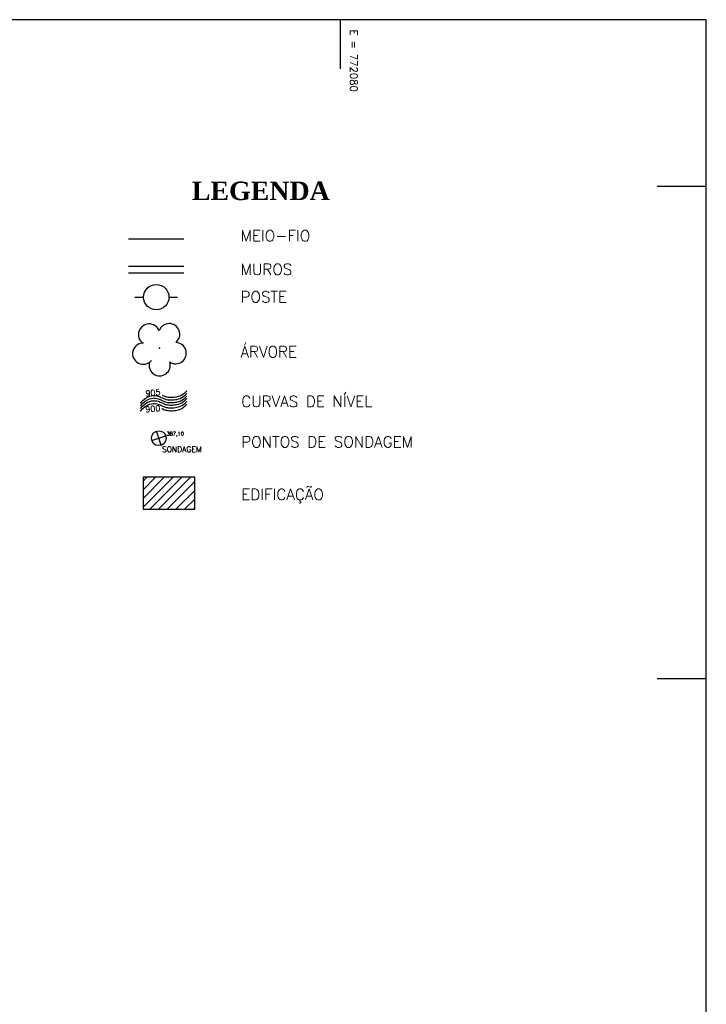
# Model space of a CAD drawing. Header units: inches. Extents: x 772018.1 to 772094.9, y 7566826.8 to 7566906.8.
# Tile 9 of 9: x 772067 to 772094.9, y 7566866.8 to 7566906.8. Entities that reach past the tile are written whole.
import ezdxf

# ---------------------------------------------------------------- set-up
doc = ezdxf.new("R2010")
doc.units = ezdxf.units.IN
doc.header["$MEASUREMENT"] = 0
doc.linetypes.add('CONTINUO', pattern=[0])
doc.linetypes.add('TRACEJADO', pattern=[1.74, 1.6, -0.14])
for name, color, linetype in [('_ARVORE', 7, 'CONTINUO'), ('_SONDAGEM', 7, 'CONTINUO'), ('ARESTAS', 2, 'Continuous'), ('CERCA', 7, 'CONTINUO'), ('CurvasTG', 7, 'CONTINUO'), ('MFIO', 7, 'CONTINUO'), ('MURO', 7, 'CONTINUO'), ('Perfil', 7, 'CONTINUO'), ('POSTE', 7, 'CONTINUO')]:
    doc.layers.add(name, color=color, linetype=linetype)
doc.styles.add('LUIZ', font='timesbd.ttf', dxfattribs={"height": 10})
doc.styles.add('SIMPLEX', font='simplex', dxfattribs={"height": 0.2})

# ---------------------------------------------------------------- blocks, each defined once
blk = doc.blocks.new('FOL24F948AC56E5343DE19CE2C')
at = {"layer": 'MURO', "color": 1, "linetype": 'CONTINUO', "flags": 128}
blk.add_lwpolyline([(0, 0), (76.8, 0), (76.8, 80), (0, 80)], close=True, dxfattribs=at)
for points in [[(61.932, 80), (61.932, 78)], [(76.8, 73.228), (74.8, 73.228)], [(76.8, 53.228), (74.8, 53.228)]]:
    blk.add_lwpolyline(points, dxfattribs=at)
at = {"layer": 'MURO', "color": 1, "style": 'SIMPLEX'}
blk.add_text('E = 772080', height=0.3, rotation=270, dxfattribs=at).set_placement((62.332, 79.6, -1.571))
blk = doc.blocks.new('SIMB_SOLEIRA')
at = {"color": 0, "linetype": 'Continuous', "flags": 128}
for points in [[(-0.141, -0.141), (0.141, 0.141)], [(0.141, -0.141), (-0.141, 0.141)]]:
    blk.add_lwpolyline(points, dxfattribs=at)
at = {"color": 0, "linetype": 'Continuous'}
blk.add_circle((0, 0), 0.2, dxfattribs=at)
at = {"color": 0}
blk.add_point((0, 0), dxfattribs=at)
for tag in ['desc:', 'cota:', 'pto:']:
    blk.add_attdef(tag, (0, 0), '', height=1)

msp = doc.modelspace()

# ---------------------------------------------------------------- hatches: boundary and pattern name
h = msp.add_hatch()
h.set_pattern_fill('ANSI31', color=1, scale=2)
h.set_pattern_definition([(45, (0, 0), (-0.176776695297, 0.176776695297), [])])
h.paths.add_polyline_path([(772074.085, 7566888.184), (772071.989, 7566888.184), (772071.989, 7566886.886), (772074.085, 7566886.886)])

# ---------------------------------------------------------------- linework, layer by layer
at = {"color": 5}
msp.add_lwpolyline([(772074.085, 7566888.184), (772071.989, 7566888.184), (772071.989, 7566886.886), (772074.085, 7566886.886)], close=True, dxfattribs=at)
at = {"layer": '_ARVORE', "color": 94, "linetype": 'Continuous'}
for centre, start, end in [((772072.23, 7566893.983), 19.7498, 234.1301), ((772073.047, 7566893.997), 307.8699, 162.2502), ((772071.992, 7566893.202), 88.0134, 320.1849), ((772073.312, 7566893.225), 235.9262, 90.0037), ((772072.661, 7566892.734), 163.8241, 18.1759)]:
    msp.add_arc(centre, 0.431, start, end, dxfattribs=at)
at = {"layer": '_ARVORE', "color": 94}
msp.add_point((772072.648, 7566893.428), dxfattribs=at)
at = {"layer": 'CERCA', "color": 3, "linetype": 'CONTINUO', "flags": 128}
for points in [[(772071.399, 7566896.759), (772073.649, 7566896.759)], [(772071.399, 7566896.492), (772073.649, 7566896.492)]]:
    msp.add_lwpolyline(points, dxfattribs=at)
at = {"layer": 'CurvasTG', "color": 46, "linetype": 'CONTINUO'}
for points in [[(772072.761, 7566891.52), (772072.792, 7566891.504), (772072.825, 7566891.488), (772072.859, 7566891.474), (772072.897, 7566891.461), (772072.937, 7566891.45), (772072.98, 7566891.442), (772073.026, 7566891.436), (772073.075, 7566891.433), (772073.127, 7566891.431), (772073.182, 7566891.433), (772073.24, 7566891.437), (772073.3, 7566891.444), (772073.363, 7566891.455), (772073.427, 7566891.472), (772073.493, 7566891.496), (772073.559, 7566891.529), (772073.626, 7566891.572), (772073.693, 7566891.626), (772073.76, 7566891.693)], [(772072.746, 7566890.981), (772072.759, 7566890.974), (772072.792, 7566890.957), (772072.825, 7566890.941), (772072.859, 7566890.927), (772072.897, 7566890.914), (772072.937, 7566890.903), (772072.98, 7566890.895), (772073.026, 7566890.889), (772073.075, 7566890.885), (772073.127, 7566890.884), (772073.182, 7566890.886), (772073.24, 7566890.89), (772073.3, 7566890.897), (772073.363, 7566890.908), (772073.427, 7566890.925), (772073.493, 7566890.949), (772073.559, 7566890.982), (772073.626, 7566891.025), (772073.693, 7566891.079), (772073.76, 7566891.146)]]:
    msp.add_lwpolyline(points, dxfattribs=at)
at = {"layer": 'CurvasTG', "color": 42, "linetype": 'CONTINUO'}
for points in [[(772071.882, 7566891.19), (772071.977, 7566891.299), (772072.07, 7566891.38), (772072.161, 7566891.437), (772072.249, 7566891.474), (772072.332, 7566891.495), (772072.41, 7566891.502), (772072.481, 7566891.499), (772072.545, 7566891.49), (772072.599, 7566891.478), (772072.647, 7566891.463), (772072.688, 7566891.447), (772072.725, 7566891.43), (772072.759, 7566891.413), (772072.792, 7566891.396), (772072.825, 7566891.38), (772072.859, 7566891.366), (772072.897, 7566891.353), (772072.937, 7566891.342), (772072.98, 7566891.334), (772073.026, 7566891.328), (772073.075, 7566891.325), (772073.127, 7566891.323), (772073.182, 7566891.325), (772073.24, 7566891.329), (772073.3, 7566891.336), (772073.363, 7566891.347), (772073.427, 7566891.364), (772073.493, 7566891.388), (772073.559, 7566891.421), (772073.626, 7566891.464), (772073.693, 7566891.518), (772073.76, 7566891.585)], [(772071.882, 7566891.082), (772071.977, 7566891.191), (772072.07, 7566891.272), (772072.161, 7566891.33), (772072.249, 7566891.367), (772072.332, 7566891.387), (772072.41, 7566891.394), (772072.481, 7566891.391), (772072.545, 7566891.382), (772072.599, 7566891.37), (772072.647, 7566891.356), (772072.688, 7566891.34), (772072.725, 7566891.323), (772072.759, 7566891.306), (772072.792, 7566891.289), (772072.825, 7566891.273), (772072.859, 7566891.258), (772072.897, 7566891.245), (772072.937, 7566891.235), (772072.98, 7566891.226), (772073.026, 7566891.22), (772073.075, 7566891.217), (772073.127, 7566891.216), (772073.182, 7566891.217), (772073.24, 7566891.221), (772073.3, 7566891.228), (772073.363, 7566891.24), (772073.427, 7566891.257), (772073.493, 7566891.281), (772073.559, 7566891.313), (772073.626, 7566891.356), (772073.693, 7566891.41), (772073.76, 7566891.477)], [(772071.882, 7566890.983), (772071.977, 7566891.091), (772072.07, 7566891.172), (772072.161, 7566891.23), (772072.249, 7566891.267), (772072.332, 7566891.287), (772072.41, 7566891.294), (772072.481, 7566891.291), (772072.545, 7566891.282), (772072.599, 7566891.27), (772072.647, 7566891.256), (772072.688, 7566891.24), (772072.725, 7566891.223), (772072.759, 7566891.206), (772072.792, 7566891.189), (772072.825, 7566891.173), (772072.859, 7566891.158), (772072.897, 7566891.145), (772072.937, 7566891.135), (772072.98, 7566891.126), (772073.026, 7566891.121), (772073.075, 7566891.117), (772073.127, 7566891.116), (772073.182, 7566891.117), (772073.24, 7566891.121), (772073.3, 7566891.129), (772073.363, 7566891.14), (772073.427, 7566891.157), (772073.493, 7566891.181), (772073.559, 7566891.213), (772073.626, 7566891.256), (772073.693, 7566891.31), (772073.76, 7566891.377)], [(772071.882, 7566890.867), (772071.977, 7566890.976), (772072.07, 7566891.057), (772072.161, 7566891.114), (772072.249, 7566891.151), (772072.332, 7566891.172), (772072.41, 7566891.179), (772072.481, 7566891.176), (772072.545, 7566891.167), (772072.599, 7566891.155), (772072.647, 7566891.14), (772072.688, 7566891.124), (772072.725, 7566891.108), (772072.759, 7566891.09), (772072.792, 7566891.073), (772072.825, 7566891.057), (772072.859, 7566891.043), (772072.897, 7566891.03), (772072.937, 7566891.019), (772072.98, 7566891.011), (772073.026, 7566891.005), (772073.075, 7566891.002), (772073.127, 7566891), (772073.182, 7566891.002), (772073.24, 7566891.006), (772073.3, 7566891.013), (772073.363, 7566891.024), (772073.427, 7566891.041), (772073.493, 7566891.065), (772073.559, 7566891.098), (772073.626, 7566891.141), (772073.693, 7566891.195), (772073.76, 7566891.262)]]:
    msp.add_lwpolyline(points, dxfattribs=at)
at = {"layer": 'MFIO', "color": 2, "linetype": 'TRACEJADO', "ltscale": 5, "flags": 128}
msp.add_lwpolyline([(772071.399, 7566897.872), (772073.649, 7566897.872)], dxfattribs=at)
at = {"layer": 'POSTE', "color": 4, "linetype": 'CONTINUO', "flags": 128}
for points in [[(772071.656, 7566895.501), (772072.008, 7566895.501)], [(772073.04, 7566895.501), (772073.391, 7566895.501)]]:
    msp.add_lwpolyline(points, dxfattribs=at)
at = {"layer": 'POSTE', "color": 4, "linetype": 'CONTINUO'}
msp.add_circle((772072.524, 7566895.501), 0.516, dxfattribs=at)

# ---------------------------------------------------------------- block references
at = {"layer": '_SONDAGEM', "color": 1}
ref = msp.add_blockref('SIMB_SOLEIRA', (772072.626, 7566889.77), dxfattribs=dict(at, xscale=1.5, yscale=1.5, zscale=1.5, rotation=333.1852778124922))
ref.add_attrib('DESC', 'SONDAGEM', (772072.755, 7566889.206, 580.644), dxfattribs={"layer": '0', "color": 4, "height": 0.225, "style": 'SIMPLEX'})
ref.add_attrib('COTA', '387,10', (772072.939, 7566889.878), dxfattribs={"layer": '0', "color": 254, "height": 0.15, "style": 'SIMPLEX'})
at = {"layer": 'MURO', "color": 255}
msp.add_blockref('FOL24F948AC56E5343DE19CE2C', (772018.068, 7566826.772), dxfattribs=at)

# ---------------------------------------------------------------- texts
at = {"layer": 'ARESTAS', "color": 4, "style": 'LUIZ'}
msp.add_text('LEGENDA', height=0.75, dxfattribs=at).set_placement((772073.968, 7566899.444))
at = {"layer": 'CurvasTG', "color": 2, "style": 'SIMPLEX'}
for s, p in [('905', (772072.097, 7566891.467, 142.537)), ('900', (772072.092, 7566890.818, 142.537))]:
    msp.add_text(s, height=0.2362, rotation=5.5706, dxfattribs=at).set_placement(p)
at = {"layer": 'Perfil', "color": 4, "style": 'SIMPLEX'}
for s, p in [('MEIO-FIO ', (772075.947, 7566897.77)), ('MUROS', (772075.947, 7566896.405)), ('POSTE', (772075.947, 7566895.287)), ('ÁRVORE', (772075.947, 7566893.054)), ('CURVAS DE NÍVEL', (772075.976, 7566891.039)), ('PONTOS DE SONDAGEM', (772075.976, 7566889.395)), ('EDIFICAÇÃO', (772075.976, 7566887.26))]:
    msp.add_text(s, height=0.45, dxfattribs=at).set_placement(p)

doc.saveas('drawing.dxf')
